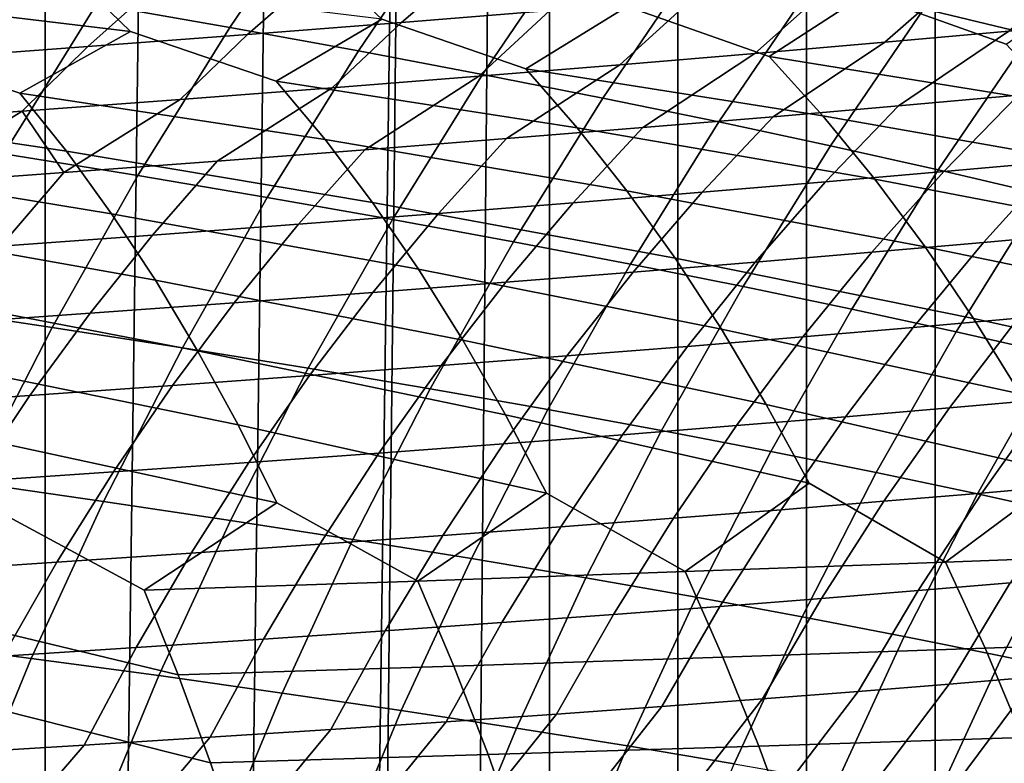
# Model space of a CAD drawing. Header units: metres. Extents: x -166 to 33, y -71 to 34.
# Tile 243 of 256: x -7.2 to -2.44, y 7.62 to 11.22. Entities that reach past the tile are written whole.
import ezdxf

# ---------------------------------------------------------------- set-up
doc = ezdxf.new("R2010")
doc.units = ezdxf.units.M
doc.layers.add('solid_12208131', color=7, linetype='CONTINUOUS')

msp = doc.modelspace()

# ---------------------------------------------------------------- linework, layer by layer
at = {"layer": 'solid_12208131'}
for points in [[(-2.774475, -23.342779, -0.2), (-2.151137, 23.398741, -0.2), (-1.527616, 23.438745, -0.2), (-2.151136, -23.398741, -0.2)], [(-2.774475, -23.342779, -0.2), (-2.774476, 23.342779, -0.2), (-2.151137, 23.398741, -0.2)], [(-2.774475, -23.342779, -0.2), (-3.397374, -23.270798, -0.2), (-3.397375, 23.270796, -0.2), (-2.774476, 23.342779, -0.2)], [(-3.397374, -23.270798, -0.2), (-4.019482, -23.182823, -0.2), (-4.019482, 23.182823, -0.2), (-3.397375, 23.270796, -0.2)], [(-4.019482, -23.182823, -0.2), (-4.63924, -23.078981, -0.2), (-4.639241, 23.078981, -0.2), (-4.019482, 23.182823, -0.2)], [(-4.63924, -23.078981, -0.2), (-5.255989, -22.959435, -0.2), (-4.832397, 23.043291, -0.2), (-4.639241, 23.078981, -0.2)], [(-5.752592, -22.851219, -0.2), (-5.25599, 22.959435, -0.2), (-4.832397, 23.043291, -0.2), (-5.255989, -22.959435, -0.2)], [(-6.476499, -22.67404, -0.2), (-5.868586, 22.824389, -0.2), (-5.25599, 22.959435, -0.2), (-5.868585, -22.824389, -0.2)], [(-5.752592, -22.851219, -0.2), (-5.868585, -22.824389, -0.2), (-5.25599, 22.959435, -0.2)], [(-7.079453, -22.508469, -0.2), (-6.476499, 22.67404, -0.2), (-5.868586, 22.824389, -0.2), (-6.476499, -22.67404, -0.2)], [(-7.079453, -22.508469, -0.2), (-7.079454, 22.508469, -0.2), (-6.476499, 22.67404, -0.2)], [(-7.079453, -22.508469, -0.2), (-7.676373, -22.328064, -0.2), (-7.676374, 22.328064, -0.2), (-7.079454, 22.508469, -0.2)], [(-5.71319, 11.879861, 64.794853), (-6.353205, 11.999019, 60.885509), (-6.831066, 11.294161, 60.944759), (-6.186675, 11.182007, 64.850533)], [(-2.313709, 11.146797, 88.410881), (-1.841548, 11.782657, 88.371277), (-2.352729, 11.913729, 84.419662), (-2.829922, 11.270796, 84.462265)], [(-5.71319, 11.879861, 64.794853), (-6.186675, 11.182007, 64.850533), (-5.564765, 11.068361, 68.766411), (-5.095789, 11.759134, 68.714104)], [(-4.96357, 10.954458, 72.690872), (-4.499132, 11.63812, 72.641769), (-5.095789, 11.759134, 68.714104), (-5.564765, 11.068361, 68.766411)], [(-4.38253, 10.839885, 76.622551), (-3.922687, 11.516396, 76.576508), (-4.499132, 11.63812, 72.641769), (-4.96357, 10.954458, 72.690872)], [(-2.430226, 11.100274, 230.217422), (-1.98826, 11.406363, 228.961288), (-3.391022, 11.587884, 230.05864), (-3.111092, 11.344323, 230.397247)], [(-6.667059, 11.161569, 234.551804), (-6.912481, 11.401326, 234.196701), (-8.387755, 11.557043, 235.153076), (-8.148583, 11.340749, 235.520187)], [(-5.012632, 11.500017, 214.437561), (-4.285919, 11.559447, 213.008789), (-4.638098, 11.263755, 212.736008), (-5.355837, 11.205945, 214.158508)], [(-5.767123, 11.440049, 215.853165), (-5.012632, 11.500017, 214.437561), (-5.355837, 11.205945, 214.158508), (-6.101192, 11.147605, 215.567978)], [(-3.576615, 11.040298, 231.634293), (-3.111092, 11.344323, 230.397247), (-4.533781, 11.525038, 231.464401), (-4.265104, 11.28275, 231.80864)], [(-3.821461, 10.724655, 80.560165), (-3.366266, 11.393974, 80.517075), (-3.922687, 11.516396, 76.576508), (-4.38253, 10.839885, 76.622551)], [(-2.649905, 11.433027, 208.403152), (-2.040604, 11.488068, 206.938797), (-2.417229, 11.163459, 206.699341), (-3.01852, 11.110063, 208.157303)], [(-6.549313, 11.379678, 217.254044), (-5.767123, 11.440049, 215.853165), (-6.101192, 11.147605, 215.567978), (-6.87408, 11.088868, 216.962845)], [(-4.754085, 10.980866, 233.025879), (-4.265104, 11.28275, 231.80864), (-5.707572, 11.462804, 232.844254), (-5.450395, 11.221785, 233.194)], [(-3.285515, 11.377316, 209.857635), (-2.649905, 11.433027, 208.403152), (-3.01852, 11.110063, 208.157303), (-3.645941, 11.056018, 209.605453)], [(-6.831066, 11.294161, 60.944759), (-7.498502, 11.405447, 57.050472), (-7.951267, 10.674287, 57.109673), (-7.279797, 10.570137, 61.000393)], [(-5.96274, 10.922116, 234.390686), (-5.450395, 11.221785, 233.194), (-6.912481, 11.401326, 234.196701), (-6.667059, 11.161569, 234.551804)], [(-3.280417, 10.608712, 84.50248), (-2.829922, 11.270796, 84.462265), (-3.366266, 11.393974, 80.517075), (-3.821461, 10.724655, 80.560165)], [(-7.202681, 10.864184, 235.727203), (-6.667059, 11.161569, 234.551804), (-8.148583, 11.340749, 235.520187), (-7.915182, 11.102244, 235.880508)], [(-7.359124, 11.319042, 218.638626), (-6.549313, 11.379678, 217.254044), (-6.87408, 11.088868, 216.962845), (-7.67442, 11.029866, 218.341537)], [(-3.948051, 11.320901, 211.302032), (-3.285515, 11.377316, 209.857635), (-3.645941, 11.056018, 209.605453), (-4.300107, 11.001292, 211.043549)], [(-2.160898, 10.812664, 230.539352), (-2.430226, 11.100274, 230.217422), (-3.111092, 11.344323, 230.397247), (-3.576615, 11.040298, 231.634293)], [(-6.186675, 11.182007, 64.850533), (-6.831066, 11.294161, 60.944759), (-7.279797, 10.570137, 61.000393), (-6.631297, 10.465174, 64.902817)], [(-4.638098, 11.263755, 212.736008), (-3.948051, 11.320901, 211.302032), (-4.300107, 11.001292, 211.043549), (-4.98161, 10.945856, 212.471313)], [(-5.355837, 11.205945, 214.158508), (-4.638098, 11.263755, 212.736008), (-4.98161, 10.945856, 212.471313), (-5.69065, 10.889773, 213.887726)], [(-3.317938, 10.754196, 231.961624), (-3.576615, 11.040298, 231.634293), (-4.265104, 11.28275, 231.80864), (-4.754085, 10.980866, 233.025879)], [(-2.759454, 10.491998, 88.448273), (-2.313709, 11.146797, 88.410881), (-2.829922, 11.270796, 84.462265), (-3.280417, 10.608712, 84.50248)], [(-6.101192, 11.147605, 215.567978), (-5.355837, 11.205945, 214.158508), (-5.69065, 10.889773, 213.887726), (-6.42715, 10.833169, 215.291229)], [(-4.506289, 10.696266, 233.358459), (-4.754085, 10.980866, 233.025879), (-5.450395, 11.221785, 233.194), (-5.96274, 10.922116, 234.390686)], [(-1.841452, 11.216242, 205.231781), (-2.373236, 10.853568, 205.42038), (-2.952412, 10.802002, 206.888611), (-2.417229, 11.163459, 206.699341)], [(-5.726068, 10.639009, 234.728409), (-5.96274, 10.922116, 234.390686), (-6.667059, 11.161569, 234.551804), (-7.202681, 10.864184, 235.727203)], [(-6.87408, 11.088868, 216.962845), (-6.101192, 11.147605, 215.567978), (-6.42715, 10.833169, 215.291229), (-7.191023, 10.776174, 216.680252)], [(-6.186675, 11.182007, 64.850533), (-6.631297, 10.465174, 64.902817), (-6.005153, 10.358804, 68.815521), (-5.564765, 11.068361, 68.766411)], [(-2.417229, 11.163459, 206.699341), (-2.952412, 10.802002, 206.888611), (-3.557443, 10.749826, 208.347092), (-3.01852, 11.110063, 208.157303)], [(-2.258596, 10.374454, 92.396629), (-1.817651, 11.021917, 92.362045), (-2.313709, 11.146797, 88.410881), (-2.759454, 10.491998, 88.448273)], [(-6.977382, 10.582558, 236.069962), (-7.202681, 10.864184, 235.727203), (-7.915182, 11.102244, 235.880508), (-8.473989, 10.807206, 237.033875)], [(-3.01852, 11.110063, 208.157303), (-3.557443, 10.749826, 208.347092), (-4.188958, 10.697008, 209.795593), (-3.645941, 11.056018, 209.605453)], [(-7.67442, 11.029866, 218.341537), (-6.87408, 11.088868, 216.962845), (-7.191023, 10.776174, 216.680252), (-7.982183, 10.718916, 218.053223)], [(-5.399697, 10.252207, 72.736977), (-4.96357, 10.954458, 72.690872), (-5.564765, 11.068361, 68.766411), (-6.005153, 10.358804, 68.815521)], [(-3.645941, 11.056018, 209.605453), (-4.188958, 10.697008, 209.795593), (-4.847583, 10.643513, 211.233887), (-4.300107, 11.001292, 211.043549)], [(-1.899062, 10.50423, 230.852417), (-2.160898, 10.812664, 230.539352), (-3.576615, 11.040298, 231.634293), (-3.317938, 10.754196, 231.961624)], [(-4.300107, 11.001292, 211.043549), (-4.847583, 10.643513, 211.233887), (-5.533865, 10.589325, 212.661606), (-4.98161, 10.945856, 212.471313)], [(-3.066475, 10.447388, 232.279938), (-3.317938, 10.754196, 231.961624), (-4.754085, 10.980866, 233.025879), (-4.506289, 10.696266, 233.358459)], [(-4.98161, 10.945856, 212.471313), (-5.533865, 10.589325, 212.661606), (-6.247878, 10.534536, 214.077438), (-5.69065, 10.889773, 213.887726)], [(-4.265426, 10.391076, 233.681915), (-4.506289, 10.696266, 233.358459), (-5.96274, 10.922116, 234.390686), (-5.726068, 10.639009, 234.728409)], [(-4.814342, 10.144979, 76.665779), (-4.38253, 10.839885, 76.622551), (-4.96357, 10.954458, 72.690872), (-5.399697, 10.252207, 72.736977)], [(-5.49604, 10.335425, 235.056885), (-5.726068, 10.639009, 234.728409), (-7.202681, 10.864184, 235.727203), (-6.977382, 10.582558, 236.069962)], [(-5.69065, 10.889773, 213.887726), (-6.247878, 10.534536, 214.077438), (-6.98953, 10.479272, 215.479813), (-6.42715, 10.833169, 215.291229)], [(-2.373236, 10.853568, 205.42038), (-1.819288, 10.904558, 203.942627), (-2.186334, 10.533575, 203.728836), (-2.733043, 10.484393, 205.200531)], [(-7.191023, 10.776174, 216.680252), (-6.42715, 10.833169, 215.291229), (-6.98953, 10.479272, 215.479813)], [(-4.248909, 10.037136, 80.600624), (-3.821461, 10.724655, 80.560165), (-4.38253, 10.839885, 76.622551), (-4.814342, 10.144979, 76.665779)], [(-2.952412, 10.802002, 206.888611), (-2.373236, 10.853568, 205.42038), (-2.733043, 10.484393, 205.200531), (-3.304811, 10.434658, 206.662735)], [(-6.758432, 10.280565, 236.403305), (-6.977382, 10.582558, 236.069962), (-8.473989, 10.807206, 237.033875), (-8.260321, 10.527045, 237.3815)], [(-7.982183, 10.718916, 218.053223), (-7.191023, 10.776174, 216.680252), (-7.758729, 10.42366, 216.867111)], [(-7.191023, 10.776174, 216.680252), (-6.98953, 10.479272, 215.479813), (-7.758729, 10.42366, 216.867111)], [(-3.557443, 10.749826, 208.347092), (-2.952412, 10.802002, 206.888611), (-3.304811, 10.434658, 206.662735), (-3.902264, 10.384336, 208.115204)], [(-4.188958, 10.697008, 209.795593), (-3.557443, 10.749826, 208.347092), (-3.902264, 10.384336, 208.115204), (-4.52603, 10.333397, 209.557739)], [(-3.703452, 9.928625, 84.540245), (-3.280417, 10.608712, 84.50248), (-3.821461, 10.724655, 80.560165), (-4.248909, 10.037136, 80.600624)], [(-1.645628, 10.175581, 231.15657), (-1.899062, 10.50423, 230.852417), (-3.317938, 10.754196, 231.961624), (-3.066475, 10.447388, 232.279938)], [(-4.847583, 10.643513, 211.233887), (-4.188958, 10.697008, 209.795593), (-4.52603, 10.333397, 209.557739), (-5.176736, 10.281805, 210.990128)], [(-2.823136, 10.120478, 232.589188), (-3.066475, 10.447388, 232.279938), (-4.506289, 10.696266, 233.358459), (-4.265426, 10.391076, 233.681915)], [(-5.533865, 10.589325, 212.661606), (-4.847583, 10.643513, 211.233887), (-5.176736, 10.281805, 210.990128), (-5.854938, 10.229547, 212.412003)], [(-4.032401, 10.065895, 233.996155), (-4.265426, 10.391076, 233.681915), (-5.726068, 10.639009, 234.728409), (-5.49604, 10.335425, 235.056885)], [(-5.27356, 10.01196, 235.375992), (-5.49604, 10.335425, 235.056885), (-6.977382, 10.582558, 236.069962), (-6.758432, 10.280565, 236.403305)], [(-6.247878, 10.534536, 214.077438), (-5.533865, 10.589325, 212.661606), (-5.854938, 10.229547, 212.412003), (-6.560724, 10.176702, 213.822113)], [(-3.178028, 9.819393, 88.483383), (-2.759454, 10.491998, 88.448273), (-3.280417, 10.608712, 84.50248), (-3.703452, 9.928625, 84.540245)], [(-2.186334, 10.533575, 203.728836), (-1.664056, 10.582234, 202.247833), (-2.025181, 10.188562, 202.047729), (-2.540657, 10.14178, 203.522888)], [(-6.546734, 9.9588, 236.727158), (-6.758432, 10.280565, 236.403305), (-8.260321, 10.527045, 237.3815), (-8.052702, 10.226627, 237.719589)], [(-6.631297, 10.465174, 64.902817), (-7.279797, 10.570137, 61.000393), (-7.69859, 9.828167, 61.052319), (-7.046256, 9.730575, 64.951614)], [(-6.98953, 10.479272, 215.479813), (-6.247878, 10.534536, 214.077438), (-6.560724, 10.176702, 213.822113), (-7.294002, 10.123393, 215.218887)], [(-2.733043, 10.484393, 205.200531), (-2.186334, 10.533575, 203.728836), (-2.540657, 10.14178, 203.522888), (-3.080401, 10.094497, 204.98877)], [(-7.758729, 10.42366, 216.867111), (-6.98953, 10.479272, 215.479813), (-7.294002, 10.123393, 215.218887), (-8.054676, 10.069744, 216.600708)], [(-3.304811, 10.434658, 206.662735), (-2.733043, 10.484393, 205.200531), (-3.080401, 10.094497, 204.98877), (-3.645042, 10.046682, 206.445145)], [(-2.672661, 9.709384, 92.429108), (-2.258596, 10.374454, 92.396629), (-2.759454, 10.491998, 88.448273), (-3.178028, 9.819393, 88.483383)], [(-6.631297, 10.465174, 64.902817), (-7.046256, 9.730575, 64.951614), (-6.416159, 9.631661, 68.861359), (-6.005153, 10.358804, 68.815521)], [(-3.902264, 10.384336, 208.115204), (-3.304811, 10.434658, 206.662735), (-3.645042, 10.046682, 206.445145), (-4.235204, 9.998306, 207.891846)], [(-1.401057, 9.827344, 231.451187), (-1.645628, 10.175581, 231.15657), (-3.066475, 10.447388, 232.279938), (-2.823136, 10.120478, 232.589188)], [(-4.52603, 10.333397, 209.557739), (-3.902264, 10.384336, 208.115204), (-4.235204, 9.998306, 207.891846), (-4.851516, 9.949336, 209.328629)], [(-2.588357, 9.774089, 232.888733), (-2.823136, 10.120478, 232.589188), (-4.265426, 10.391076, 233.681915), (-4.032401, 10.065895, 233.996155)], [(-5.806727, 9.532551, 72.780006), (-5.399697, 10.252207, 72.736977), (-6.005153, 10.358804, 68.815521), (-6.416159, 9.631661, 68.861359)], [(-2.1872, 9.598545, 96.378395), (-1.777693, 10.256021, 96.348503), (-2.258596, 10.374454, 92.396629), (-2.672661, 9.709384, 92.429108)], [(-3.807629, 9.721344, 234.300522), (-4.032401, 10.065895, 233.996155), (-5.49604, 10.335425, 235.056885), (-5.27356, 10.01196, 235.375992)], [(-5.176736, 10.281805, 210.990128), (-4.52603, 10.333397, 209.557739), (-4.851516, 9.949336, 209.328629), (-5.494603, 9.899742, 210.75531)], [(-5.059019, 9.669232, 235.685074), (-5.27356, 10.01196, 235.375992), (-6.758432, 10.280565, 236.403305), (-6.546734, 9.9588, 236.727158)], [(-5.854938, 10.229547, 212.412003), (-5.176736, 10.281805, 210.990128), (-5.494603, 9.899742, 210.75531), (-6.165029, 9.849505, 212.171555)], [(-5.217345, 9.43285, 76.706131), (-4.814342, 10.144979, 76.665779), (-5.399697, 10.252207, 72.736977), (-5.806727, 9.532551, 72.780006)], [(-6.342657, 9.617876, 237.040833), (-6.546734, 9.9588, 236.727158), (-8.052702, 10.226627, 237.719589), (-7.852033, 9.90654, 238.048035)], [(-6.560724, 10.176702, 213.822113), (-5.854938, 10.229547, 212.412003), (-6.165029, 9.849505, 212.171555), (-6.862901, 9.798701, 213.576157)], [(-7.294002, 10.123393, 215.218887), (-6.560724, 10.176702, 213.822113), (-6.862901, 9.798701, 213.576157), (-7.588121, 9.747447, 214.967529)], [(-2.540657, 10.14178, 203.522888), (-2.025181, 10.188562, 202.047729), (-2.372482, 9.77465, 201.855667), (-2.881436, 9.729829, 203.325211)], [(-4.647838, 9.332577, 80.63839), (-4.248909, 10.037136, 80.600624), (-4.814342, 10.144979, 76.665779), (-5.217345, 9.43285, 76.706131)], [(-3.080401, 10.094497, 204.98877), (-2.540657, 10.14178, 203.522888), (-2.881436, 9.729829, 203.325211), (-3.414504, 9.68453, 204.785492)], [(-1.165804, 9.460143, 231.735641), (-1.401057, 9.827344, 231.451187), (-2.823136, 10.120478, 232.589188), (-2.588357, 9.774089, 232.888733)], [(-2.362573, 9.408845, 233.177948), (-2.588357, 9.774089, 232.888733), (-4.032401, 10.065895, 233.996155), (-3.807629, 9.721344, 234.300522)], [(-3.645042, 10.046682, 206.445145), (-3.080401, 10.094497, 204.98877), (-3.414504, 9.68453, 204.785492), (-3.972312, 9.638723, 206.236298)], [(-3.591523, 9.358044, 234.594391), (-3.807629, 9.721344, 234.300522), (-5.27356, 10.01196, 235.375992), (-5.059019, 9.669232, 235.685074)], [(-4.098262, 9.231684, 84.575493), (-3.703452, 9.928625, 84.540245), (-4.248909, 10.037136, 80.600624), (-4.647838, 9.332577, 80.63839)], [(-4.235204, 9.998306, 207.891846), (-3.645042, 10.046682, 206.445145), (-3.972312, 9.638723, 206.236298), (-4.555485, 9.592381, 207.677429)], [(-4.852807, 9.307858, 235.98349), (-5.059019, 9.669232, 235.685074), (-6.546734, 9.9588, 236.727158), (-6.342657, 9.617876, 237.040833)], [(-4.851516, 9.949336, 209.328629), (-4.235204, 9.998306, 207.891846), (-4.555485, 9.592381, 207.677429), (-5.164649, 9.545469, 209.108704)], [(-5.494603, 9.899742, 210.75531), (-4.851516, 9.949336, 209.328629), (-5.164649, 9.545469, 209.108704), (-5.80043, 9.497962, 210.529907)], [(-3.568675, 9.130118, 88.516151), (-3.178028, 9.819393, 88.483383), (-3.703452, 9.928625, 84.540245), (-4.098262, 9.231684, 84.575493)], [(-6.146564, 9.258406, 237.343689), (-6.342657, 9.617876, 237.040833), (-7.852033, 9.90654, 238.048035), (-7.658659, 9.567396, 238.36618)], [(-6.165029, 9.849505, 212.171555), (-5.494603, 9.899742, 210.75531), (-5.80043, 9.497962, 210.529907), (-6.463401, 9.449839, 211.94075)], [(-7.046256, 9.730575, 64.951614), (-7.69859, 9.828167, 61.052319), (-8.086635, 9.069474, 61.100433), (-7.430748, 8.979417, 64.996826)], [(-6.862901, 9.798701, 213.576157), (-6.165029, 9.849505, 212.171555), (-6.463401, 9.449839, 211.94075), (-7.153684, 9.401168, 213.340057)], [(-3.059101, 9.027832, 92.459419), (-2.672661, 9.709384, 92.429108), (-3.178028, 9.819393, 88.483383), (-3.568675, 9.130118, 88.516151)], [(-2.372482, 9.77465, 201.855667), (-1.887028, 9.819023, 200.377045), (-2.225961, 9.38352, 200.19931), (-2.705348, 9.341169, 201.672577)], [(-7.588121, 9.747447, 214.967529), (-6.862901, 9.798701, 213.576157), (-7.153684, 9.401168, 213.340057), (-7.871178, 9.352061, 214.726242)], [(-2.881436, 9.729829, 203.325211), (-2.372482, 9.77465, 201.855667), (-2.705348, 9.341169, 201.672577), (-3.208088, 9.298391, 203.13678)], [(-0.940314, 9.074604, 232.009277), (-1.165804, 9.460143, 231.735641), (-2.588357, 9.774089, 232.888733), (-2.362573, 9.408845, 233.177948)], [(-7.046256, 9.730575, 64.951614), (-7.430748, 8.979417, 64.996826), (-6.796989, 8.88813, 68.903831), (-6.416159, 9.631661, 68.861359)], [(-2.146205, 9.025366, 233.456177), (-2.362573, 9.408845, 233.177948), (-3.807629, 9.721344, 234.300522), (-3.591523, 9.358044, 234.594391)], [(-3.414504, 9.68453, 204.785492), (-2.881436, 9.729829, 203.325211), (-3.208088, 9.298391, 203.13678), (-3.734795, 9.255158, 204.591721)], [(-3.972312, 9.638723, 206.236298), (-3.414504, 9.68453, 204.785492), (-3.734795, 9.255158, 204.591721), (-4.286093, 9.211443, 206.037201)], [(-2.569385, 8.924773, 96.406288), (-2.1872, 9.598545, 96.378395), (-2.672661, 9.709384, 92.429108), (-3.059101, 9.027832, 92.459419)], [(-6.183872, 8.796677, 72.819885), (-5.806727, 9.532551, 72.780006), (-6.416159, 9.631661, 68.861359), (-6.796989, 8.88813, 68.903831)], [(-3.384479, 8.976609, 234.87709), (-3.591523, 9.358044, 234.594391), (-5.059019, 9.669232, 235.685074), (-4.852807, 9.307858, 235.98349)], [(-4.555485, 9.592381, 207.677429), (-3.972312, 9.638723, 206.236298), (-4.286093, 9.211443, 206.037201), (-4.862607, 9.167215, 207.473038)], [(-4.655297, 8.928451, 236.270569), (-4.852807, 9.307858, 235.98349), (-6.342657, 9.617876, 237.040833), (-6.146564, 9.258406, 237.343689)], [(-5.164649, 9.545469, 209.108704), (-4.555485, 9.592381, 207.677429), (-4.862607, 9.167215, 207.473038), (-5.464962, 9.122448, 208.899033)], [(-2.099353, 8.820891, 100.357864), (-1.721475, 9.48682, 100.332306), (-2.1872, 9.598545, 96.378395), (-2.569385, 8.924773, 96.406288)], [(-5.958806, 8.881001, 237.635025), (-6.146564, 9.258406, 237.343689), (-7.658659, 9.567396, 238.36618), (-7.472918, 9.209806, 238.673325)], [(-5.590759, 8.704671, 76.743515), (-5.217345, 9.43285, 76.706131), (-5.806727, 9.532551, 72.780006), (-6.183872, 8.796677, 72.819885)], [(-5.80043, 9.497962, 210.529907), (-5.164649, 9.545469, 209.108704), (-5.464962, 9.122448, 208.899033), (-6.093784, 9.077113, 210.315002)], [(-6.463401, 9.449839, 211.94075), (-5.80043, 9.497962, 210.529907), (-6.093784, 9.077113, 210.315002), (-6.749651, 9.031189, 211.720688)], [(-7.153684, 9.401168, 213.340057), (-6.463401, 9.449839, 211.94075), (-6.749651, 9.031189, 211.720688), (-7.432704, 8.984739, 213.114929)], [(-5.017477, 8.61214, 80.673378), (-4.647838, 9.332577, 80.63839), (-5.217345, 9.43285, 76.706131), (-5.590759, 8.704671, 76.743515)], [(-7.871178, 9.352061, 214.726242), (-7.153684, 9.401168, 213.340057), (-7.432704, 8.984739, 213.114929), (-8.142838, 8.93787, 214.49617)], [(-2.705348, 9.341169, 201.672577), (-2.225961, 9.38352, 200.19931), (-2.549355, 8.929288, 200.030121), (-3.022971, 8.889035, 201.498306)], [(-2.225961, 9.38352, 200.19931), (-1.76936, 9.425473, 198.717224), (-2.098389, 8.969163, 198.553116), (-2.549355, 8.929288, 200.030121)], [(-2.724594, 8.594752, 234.627182), (-2.146205, 9.025366, 233.456177), (-3.591523, 9.358044, 234.594391), (-3.384479, 8.976609, 234.87709)], [(-3.208088, 9.298391, 203.13678), (-2.705348, 9.341169, 201.672577), (-3.022971, 8.889035, 201.498306), (-3.519803, 8.848378, 202.957413)], [(-4.464085, 8.519034, 84.608154), (-4.098262, 9.231684, 84.575493), (-4.647838, 9.332577, 80.63839), (-5.017477, 8.61214, 80.673378)], [(-3.984366, 8.548782, 236.026306), (-3.384479, 8.976609, 234.87709), (-4.852807, 9.307858, 235.98349), (-4.655297, 8.928451, 236.270569)], [(-3.734795, 9.255158, 204.591721), (-3.208088, 9.298391, 203.13678), (-3.519803, 8.848378, 202.957413), (-4.040461, 8.80729, 204.407272)], [(-5.276568, 8.503448, 237.397278), (-4.655297, 8.928451, 236.270569), (-6.146564, 9.258406, 237.343689), (-5.958806, 8.881001, 237.635025)], [(-4.286093, 9.211443, 206.037201), (-3.734795, 9.255158, 204.591721), (-4.040461, 8.80729, 204.407272), (-4.585568, 8.765744, 205.847672)], [(-6.601338, 8.458858, 238.738464), (-5.958806, 8.881001, 237.635025), (-7.472918, 9.209806, 238.673325), (-7.295135, 8.834376, 238.968796)], [(-4.862607, 9.167215, 207.473038), (-4.286093, 9.211443, 206.037201), (-4.585568, 8.765744, 205.847672), (-5.15575, 8.723713, 207.278458)], [(-3.93064, 8.42531, 88.546516), (-3.568675, 9.130118, 88.516151), (-4.098262, 9.231684, 84.575493), (-4.464085, 8.519034, 84.608154)], [(-5.464962, 9.122448, 208.899033), (-4.862607, 9.167215, 207.473038), (-5.15575, 8.723713, 207.278458), (-5.751631, 8.68117, 208.699448)], [(-6.093784, 9.077113, 210.315002), (-5.464962, 9.122448, 208.899033), (-5.751631, 8.68117, 208.699448), (-6.373835, 8.638087, 210.110443)], [(-3.417169, 8.33092, 92.487503), (-3.059101, 9.027832, 92.459419), (-3.568675, 9.130118, 88.516151), (-3.93064, 8.42531, 88.546516)], [(-6.749651, 9.031189, 211.720688), (-6.093784, 9.077113, 210.315002), (-6.373835, 8.638087, 210.110443), (-7.022947, 8.594446, 211.5112)], [(-7.432704, 8.984739, 213.114929), (-6.749651, 9.031189, 211.720688), (-7.022947, 8.594446, 211.5112), (-7.699122, 8.550302, 212.900635)], [(-2.92351, 8.235817, 96.432137), (-2.569385, 8.924773, 96.406288), (-3.059101, 9.027832, 92.459419), (-3.417169, 8.33092, 92.487503)], [(-2.724594, 8.594752, 234.627182), (-1.497094, 8.641251, 233.201385), (-2.146205, 9.025366, 233.456177)], [(-7.430748, 8.979417, 64.996826), (-7.783972, 8.212912, 65.038368), (-7.146848, 8.12941, 68.942856), (-6.796989, 8.88813, 68.903831)], [(-3.984366, 8.548782, 236.026306), (-2.724594, 8.594752, 234.627182), (-3.384479, 8.976609, 234.87709)], [(-2.549355, 8.929288, 200.030121), (-2.098389, 8.969163, 198.553116), (-2.410966, 8.495054, 198.397415), (-2.856592, 8.45733, 199.869598)], [(-5.276568, 8.503448, 237.397278), (-3.984366, 8.548782, 236.026306), (-4.655297, 8.928451, 236.270569)], [(-3.022971, 8.889035, 201.498306), (-2.549355, 8.929288, 200.030121), (-2.856592, 8.45733, 199.869598), (-3.32474, 8.419249, 201.332962)], [(-2.449487, 8.139954, 100.381538), (-2.099353, 8.820891, 100.357864), (-2.569385, 8.924773, 96.406288), (-2.92351, 8.235817, 96.432137)], [(-6.530347, 8.045768, 72.856514), (-6.183872, 8.796677, 72.819885), (-6.796989, 8.88813, 68.903831), (-7.146848, 8.12941, 68.942856)], [(-6.601338, 8.458858, 238.738464), (-5.276568, 8.503448, 237.397278), (-5.958806, 8.881001, 237.635025)], [(-3.519803, 8.848378, 202.957413), (-3.022971, 8.889035, 201.498306), (-3.32474, 8.419249, 201.332962), (-3.815973, 8.380786, 202.787247)], [(-6.436047, 8.048992, 239.006531), (-6.601338, 8.458858, 238.738464), (-7.295135, 8.834376, 238.968796), (-7.958809, 8.415115, 240.048233)], [(-4.040461, 8.80729, 204.407272), (-3.519803, 8.848378, 202.957413), (-3.815973, 8.380786, 202.787247), (-4.330898, 8.341916, 204.232285)], [(-1.99523, 8.043285, 104.33284), (-1.649132, 8.716136, 104.311325), (-2.099353, 8.820891, 100.357864), (-2.449487, 8.139954, 100.381538)], [(-5.933805, 7.961617, 76.777863), (-5.590759, 8.704671, 76.743515), (-6.183872, 8.796677, 72.819885), (-6.530347, 8.045768, 72.856514)], [(-5.15575, 8.723713, 207.278458), (-4.585568, 8.765744, 205.847672), (-4.87014, 8.302614, 205.667877), (-5.434321, 8.262854, 207.093872)], [(-4.585568, 8.765744, 205.847672), (-4.040461, 8.80729, 204.407272), (-4.330898, 8.341916, 204.232285), (-4.87014, 8.302614, 205.667877)], [(-5.751631, 8.68117, 208.699448), (-5.15575, 8.723713, 207.278458), (-5.434321, 8.262854, 207.093872), (-6.024065, 8.22261, 208.510086)], [(-6.373835, 8.638087, 210.110443), (-5.751631, 8.68117, 208.699448), (-6.024065, 8.22261, 208.510086), (-6.639997, 8.181858, 209.916367)], [(-5.357056, 7.876984, 80.705521), (-5.017477, 8.61214, 80.673378), (-5.590759, 8.704671, 76.743515), (-5.933805, 7.961617, 76.777863)], [(-7.022947, 8.594446, 211.5112), (-6.373835, 8.638087, 210.110443), (-6.639997, 8.181858, 209.916367), (-7.282706, 8.140577, 211.312454)], [(-2.532938, 8.178339, 234.883514), (-1.297035, 8.222607, 233.453629), (-1.497094, 8.641251, 233.201385), (-2.724594, 8.594752, 234.627182)], [(-7.699122, 8.550302, 212.900635), (-7.022947, 8.594446, 211.5112), (-7.282706, 8.140577, 211.312454), (-7.952364, 8.098818, 212.697296)], [(-4.800158, 7.791827, 84.638153), (-4.464085, 8.519034, 84.608154), (-5.017477, 8.61214, 80.673378), (-5.357056, 7.876984, 80.705521)], [(-3.801301, 8.13458, 236.286667), (-2.532938, 8.178339, 234.883514), (-2.724594, 8.594752, 234.627182), (-3.984366, 8.548782, 236.026306)], [(-5.10229, 8.091431, 237.661545), (-3.801301, 8.13458, 236.286667), (-3.984366, 8.548782, 236.026306), (-5.276568, 8.503448, 237.397278)], [(-2.410966, 8.495054, 198.397415), (-1.987309, 8.532449, 196.916672), (-2.287761, 8.039352, 196.774139), (-2.706497, 8.004156, 198.250336)], [(-6.436047, 8.048992, 239.006531), (-5.10229, 8.091431, 237.661545), (-5.276568, 8.503448, 237.397278), (-6.601338, 8.458858, 238.738464)], [(-4.263169, 7.706103, 88.574409), (-3.93064, 8.42531, 88.546516), (-4.464085, 8.519034, 84.608154), (-4.800158, 7.791827, 84.638153)], [(-2.856592, 8.45733, 199.869598), (-2.410966, 8.495054, 198.397415), (-2.706497, 8.004156, 198.250336), (-3.147084, 7.968649, 199.717972)], [(-3.32474, 8.419249, 201.332962), (-2.856592, 8.45733, 199.869598), (-3.147084, 7.968649, 199.717972), (-3.610073, 7.932807, 201.176773)], [(-6.279634, 7.623575, 239.261307), (-6.436047, 8.048992, 239.006531), (-7.958809, 8.415115, 240.048233), (-7.802712, 8.007368, 240.319977)], [(-3.746116, 7.61977, 92.513306), (-3.417169, 8.33092, 92.487503), (-3.93064, 8.42531, 88.546516), (-4.263169, 7.706103, 88.574409)], [(-3.815973, 8.380786, 202.787247), (-3.32474, 8.419249, 201.332962), (-3.610073, 7.932807, 201.176773), (-4.096024, 7.896607, 202.626495)], [(-4.87014, 8.302614, 205.667877), (-4.330898, 8.341916, 204.232285), (-4.60554, 7.860025, 204.066971), (-5.139246, 7.823037, 205.498032)], [(-4.330898, 8.341916, 204.232285), (-3.815973, 8.380786, 202.787247), (-4.096024, 7.896607, 202.626495), (-4.60554, 7.860025, 204.066971)], [(-5.434321, 8.262854, 207.093872), (-4.87014, 8.302614, 205.667877), (-5.139246, 7.823037, 205.498032), (-5.697765, 7.785619, 206.919495)], [(-3.248836, 7.532785, 96.455887), (-2.92351, 8.235817, 96.432137), (-3.417169, 8.33092, 92.487503), (-3.746116, 7.61977, 92.513306)], [(-6.024065, 8.22261, 208.510086), (-5.434321, 8.262854, 207.093872), (-5.697765, 7.785619, 206.919495), (-6.281719, 7.747746, 208.331223)], [(-7.783972, 8.212912, 65.038368), (-8.105137, 7.432273, 65.076134), (-7.464952, 7.3567, 68.978333), (-7.146848, 8.12941, 68.942856)], [(-6.639997, 8.181858, 209.916367), (-6.024065, 8.22261, 208.510086), (-6.281719, 7.747746, 208.331223), (-6.891733, 7.709396, 209.733032)], [(-2.771147, 7.445106, 100.40329), (-2.449487, 8.139954, 100.381538), (-2.92351, 8.235817, 96.432137), (-3.248836, 7.532785, 96.455887)], [(-2.351429, 7.746118, 235.127167), (-1.107528, 7.788065, 233.69339), (-1.297035, 8.222607, 233.453629), (-2.532938, 8.178339, 234.883514)], [(-7.282706, 8.140577, 211.312454), (-6.639997, 8.181858, 209.916367), (-6.891733, 7.709396, 209.733032), (-7.528399, 7.670549, 211.124695)], [(-3.62797, 7.704656, 236.534119), (-2.351429, 7.746118, 235.127167), (-2.532938, 8.178339, 234.883514), (-3.801301, 8.13458, 236.286667)], [(-6.845374, 7.281014, 72.889816), (-6.530347, 8.045768, 72.856514), (-7.146848, 8.12941, 68.942856), (-7.464952, 7.3567, 68.978333)], [(-4.937322, 7.663776, 237.91272), (-3.62797, 7.704656, 236.534119), (-3.801301, 8.13458, 236.286667), (-5.10229, 8.091431, 237.661545)], [(-2.313183, 7.35669, 104.352608), (-1.99523, 8.043285, 104.33284), (-2.449487, 8.139954, 100.381538), (-2.771147, 7.445106, 100.40329)], [(-6.279634, 7.623575, 239.261307), (-4.937322, 7.663776, 237.91272), (-5.10229, 8.091431, 237.661545), (-6.436047, 8.048992, 239.006531)], [(-1.890322, 8.074263, 195.289597), (-2.271708, 7.555098, 195.523376), (-2.672484, 7.522149, 197.011414), (-2.287761, 8.039352, 196.774139)], [(-6.132304, 7.183502, 239.502365), (-6.279634, 7.623575, 239.261307), (-7.802712, 8.007368, 240.319977), (-7.655053, 7.58415, 240.578247)], [(-6.245716, 7.204862, 76.80909), (-5.933805, 7.961617, 76.777863), (-6.530347, 8.045768, 72.856514), (-6.845374, 7.281014, 72.889816)], [(-2.706497, 8.004156, 198.250336), (-3.094871, 7.488922, 198.490906), (-3.539431, 7.455396, 199.961655), (-3.147084, 7.968649, 199.717972)], [(-2.287761, 8.039352, 196.774139), (-2.672484, 7.522149, 197.011414), (-3.094871, 7.488922, 198.490906), (-2.706497, 8.004156, 198.250336)], [(-5.665813, 7.128274, 80.734749), (-5.357056, 7.876984, 80.705521), (-5.933805, 7.961617, 76.777863), (-6.245716, 7.204862, 76.80909)], [(-3.147084, 7.968649, 199.717972), (-3.539431, 7.455396, 199.961655), (-4.006725, 7.421547, 201.42337), (-3.610073, 7.932807, 201.176773)], [(-3.610073, 7.932807, 201.176773), (-4.006725, 7.421547, 201.42337), (-4.497327, 7.387353, 202.875854), (-4.096024, 7.896607, 202.626495)], [(-5.105727, 7.051211, 84.665436), (-4.800158, 7.791827, 84.638153), (-5.357056, 7.876984, 80.705521), (-5.665813, 7.128274, 80.734749)], [(-4.60554, 7.860025, 204.066971), (-5.011864, 7.352792, 204.318909), (-5.550972, 7.317839, 205.75238), (-5.139246, 7.823037, 205.498032)], [(-4.096024, 7.896607, 202.626495), (-4.497327, 7.387353, 202.875854), (-5.011864, 7.352792, 204.318909), (-4.60554, 7.860025, 204.066971)], [(-5.139246, 7.823037, 205.498032), (-5.550972, 7.317839, 205.75238), (-6.115283, 7.282473, 207.176117), (-5.697765, 7.785619, 206.919495)], [(-5.697765, 7.785619, 206.919495), (-6.115283, 7.282473, 207.176117), (-6.705436, 7.246671, 208.589966), (-6.281719, 7.747746, 208.331223)], [(-4.565516, 6.973636, 88.59977), (-4.263169, 7.706103, 88.574409), (-4.800158, 7.791827, 84.638153), (-5.105727, 7.051211, 84.665436)], [(-6.281719, 7.747746, 208.331223), (-6.705436, 7.246671, 208.589966), (-7.322063, 7.21041, 209.993729), (-6.891733, 7.709396, 209.733032)], [(-3.464611, 7.259916, 236.76825), (-2.180323, 7.298998, 235.357697), (-2.351429, 7.746118, 235.127167), (-3.62797, 7.704656, 236.534119)], [(-6.891733, 7.709396, 209.733032), (-7.322063, 7.21041, 209.993729), (-7.965708, 7.173679, 211.3871), (-7.528399, 7.670549, 211.124695)], [(-4.781886, 7.221387, 238.15036), (-3.464611, 7.259916, 236.76825), (-3.62797, 7.704656, 236.534119), (-4.937322, 7.663776, 237.91272)], [(-4.045208, 6.89551, 92.536758), (-3.746116, 7.61977, 92.513306), (-4.263169, 7.706103, 88.574409), (-4.565516, 6.973636, 88.59977)], [(-6.132304, 7.183502, 239.502365), (-4.781886, 7.221387, 238.15036), (-4.937322, 7.663776, 237.91272), (-6.279634, 7.623575, 239.261307)]]:
    msp.add_3dface(points, dxfattribs=at)

doc.saveas('drawing.dxf')
